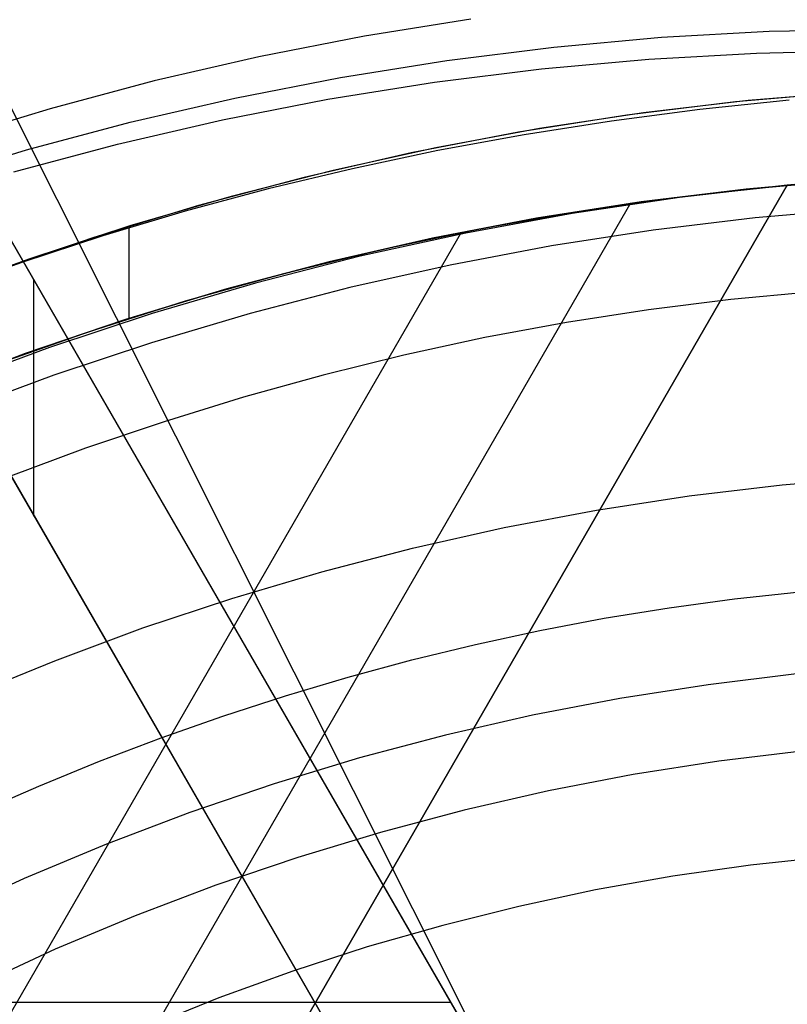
# Model space of a CAD drawing. Header units: millimetres. Extents: x 7986 to 9191, y -11326 to -10283.
# Tile 190 of 256: x 8571 to 8584, y -10628 to -10611. Entities that reach past the tile are written whole.
import ezdxf

# ---------------------------------------------------------------- set-up
doc = ezdxf.new("R2010")
doc.units = ezdxf.units.MM
doc.layers.add('BLANCO METALICO', color=7, linetype='Continuous', true_color=0xededed)
doc.layers.add('luz', color=7, linetype='Continuous')

msp = doc.modelspace()

# ---------------------------------------------------------------- linework, layer by layer
at = {"color": 7, "true_color": 0xffffff}
for p, q in [((8578.405, -10611.117, 44.927), (8576.599, -10611.405, 44.661)), ((8581.64, -10611.425, 48.927), (8583.47, -10611.322, 49.159)), ((8583.47, -10611.322, 49.159), (8585.305, -10611.282, 49.378)), ((8576.599, -10611.405, 44.661), (8574.806, -10611.755, 44.384)), ((8579.816, -10611.59, 48.683), (8581.64, -10611.425, 48.927)), ((8578, -10611.817, 48.428), (8579.816, -10611.59, 48.683)), ((8583.256, -10611.694, 51.017), (8585.09, -10611.653, 51.236)), ((8574.806, -10611.755, 44.384), (8573.028, -10612.165, 44.097)), ((8576.195, -10612.105, 48.162), (8578, -10611.817, 48.428)), ((8579.602, -10611.961, 50.541), (8581.426, -10611.797, 50.785)), ((8581.426, -10611.797, 50.785), (8583.256, -10611.694, 51.017)), ((8577.786, -10612.188, 50.286), (8579.602, -10611.961, 50.541)), ((8573.028, -10612.165, 44.097), (8571.266, -10612.636, 43.799)), ((8574.402, -10612.455, 47.885), (8576.195, -10612.105, 48.162)), ((8575.98, -10612.477, 50.02), (8577.786, -10612.188, 50.286)), ((8572.624, -10612.865, 47.598), (8574.402, -10612.455, 47.885)), ((8574.188, -10612.826, 49.743), (8575.98, -10612.477, 50.02)), ((8583.111, -10612.497, 39.059), (8581.336, -10612.705, 39.059)), ((8583.111, -10612.497, 39.059), (8581.336, -10612.705, 39.059)), ((8583.808, -10612.489, 36.051), (8582.291, -10612.648, 36.051)), ((8583.808, -10612.489, 36.051), (8582.291, -10612.648, 36.051)), ((8584.748, -10612.358, 37.555), (8582.897, -10612.519, 37.555)), ((8584.891, -10612.348, 39.059), (8583.111, -10612.497, 39.059)), ((8584.891, -10612.348, 39.059), (8583.111, -10612.497, 39.059)), ((8571.266, -10612.636, 43.799), (8569.523, -10613.167, 43.492)), ((8582.291, -10612.648, 36.051), (8580.791, -10612.845, 36.051)), ((8582.291, -10612.648, 36.051), (8580.791, -10612.845, 36.051)), ((8582.897, -10612.519, 37.555), (8581.052, -10612.744, 37.555)), ((8572.409, -10613.237, 49.456), (8574.188, -10612.826, 49.743)), ((8581.052, -10612.744, 37.555), (8579.216, -10613.033, 37.555)), ((8580.791, -10612.845, 36.051), (8579.309, -10613.078, 36.051)), ((8580.791, -10612.845, 36.051), (8579.309, -10613.078, 36.051)), ((8581.336, -10612.705, 39.059), (8579.569, -10612.973, 39.059)), ((8581.336, -10612.705, 39.059), (8579.569, -10612.973, 39.059)), ((8570.862, -10613.336, 47.301), (8572.624, -10612.865, 47.598)), ((8579.569, -10612.973, 39.059), (8577.812, -10613.299, 39.059)), ((8579.569, -10612.973, 39.059), (8577.812, -10613.299, 39.059)), ((8579.216, -10613.033, 37.555), (8577.391, -10613.386, 37.555)), ((8579.309, -10613.078, 36.051), (8577.845, -10613.347, 36.051)), ((8579.309, -10613.078, 36.051), (8577.845, -10613.347, 36.051)), ((8569.119, -10613.867, 46.993), (8570.862, -10613.336, 47.301)), ((8570.647, -10613.708, 49.159), (8572.409, -10613.237, 49.456)), ((8577.812, -10613.299, 39.059), (8576.067, -10613.683, 39.059)), ((8577.812, -10613.299, 39.059), (8576.067, -10613.683, 39.059)), ((8577.845, -10613.347, 36.051), (8576.398, -10613.654, 36.051)), ((8577.845, -10613.347, 36.051), (8576.398, -10613.654, 36.051)), ((8577.391, -10613.386, 37.555), (8575.579, -10613.801, 37.555)), ((8576.067, -10613.683, 39.059), (8574.335, -10614.125, 39.059)), ((8576.067, -10613.683, 39.059), (8574.335, -10614.125, 39.059)), ((8576.398, -10613.654, 36.051), (8574.968, -10613.997, 36.051)), ((8576.398, -10613.654, 36.051), (8574.968, -10613.997, 36.051)), ((8575.579, -10613.801, 37.555), (8573.783, -10614.279, 37.555)), ((8583.078, -10613.999, 60.059), (8584.869, -10613.844, 60.059)), ((8583.078, -10613.999, 60.059), (8584.869, -10613.844, 60.059)), ((8584.871, -10613.844, 39.059), (8583.08, -10613.999, 39.059)), ((8584.871, -10613.844, 39.059), (8583.08, -10613.999, 39.059)), ((8585.335, -10613.814, 49.559), (8583.775, -10613.931, 49.559)), ((8545.029, -10681.04, 33.752), (8583.775, -10613.931, 51.642)), ((8545.029, -10681.04, 33.752), (8583.775, -10613.931, 51.642)), ((8583.775, -10613.931, 48.208), (8546.013, -10679.336, 30.772)), ((8583.775, -10613.931, 43.92), (8546.878, -10677.838, 26.884)), ((8583.775, -10613.931, 43.92), (8546.878, -10677.838, 26.884)), ((8574.968, -10613.997, 36.051), (8573.556, -10614.376, 36.051)), ((8574.968, -10613.997, 36.051), (8573.556, -10614.376, 36.051)), ((8581.292, -10614.216, 60.059), (8583.078, -10613.999, 60.059)), ((8581.292, -10614.216, 60.059), (8583.078, -10613.999, 60.059)), ((8583.08, -10613.999, 39.059), (8581.296, -10614.215, 39.059)), ((8583.08, -10613.999, 39.059), (8581.296, -10614.215, 39.059)), ((8583.775, -10613.931, 51.642), (8581.946, -10614.141, 51.389)), ((8583.775, -10613.931, 51.642), (8581.946, -10614.141, 51.389)), ((8582.046, -10614.119, 43.683), (8583.775, -10613.931, 43.92)), ((8582.046, -10614.119, 43.683), (8583.775, -10613.931, 43.92)), ((8583.775, -10613.931, 43.92), (8583.775, -10613.931, 51.642)), ((8583.775, -10613.931, 43.92), (8583.775, -10613.931, 51.642)), ((8574.335, -10614.125, 39.059), (8572.62, -10614.625, 39.059)), ((8574.335, -10614.125, 39.059), (8572.62, -10614.625, 39.059)), ((8581.946, -10614.141, 51.389), (8580.128, -10614.413, 51.125)), ((8581.946, -10614.141, 51.389), (8580.128, -10614.413, 51.125)), ((8580.325, -10614.364, 43.436), (8582.046, -10614.119, 43.683)), ((8580.325, -10614.364, 43.436), (8582.046, -10614.119, 43.683)), ((8581.117, -10614.241, 43.552), (8546.016, -10675.038, 27.344)), ((8573.783, -10614.279, 37.555), (8572.004, -10614.82, 37.555)), ((8579.516, -10614.494, 60.059), (8581.292, -10614.216, 60.059)), ((8579.516, -10614.494, 60.059), (8581.292, -10614.216, 60.059)), ((8581.296, -10614.215, 39.059), (8579.52, -10614.493, 39.059)), ((8581.296, -10614.215, 39.059), (8579.52, -10614.493, 39.059)), ((8584.973, -10614.341, 34.059), (8583.232, -10614.49, 34.059)), ((8584.973, -10614.341, 34.059), (8583.232, -10614.49, 34.059)), ((8573.556, -10614.376, 36.051), (8572.161, -10614.793, 36.051)), ((8573.556, -10614.376, 36.051), (8572.161, -10614.793, 36.051)), ((8577.75, -10614.834, 60.059), (8579.516, -10614.494, 60.059)), ((8577.75, -10614.834, 60.059), (8579.516, -10614.494, 60.059)), ((8579.52, -10614.493, 39.059), (8577.755, -10614.832, 39.059)), ((8579.52, -10614.493, 39.059), (8577.755, -10614.832, 39.059)), ((8580.128, -10614.413, 51.125), (8578.321, -10614.747, 50.85)), ((8580.128, -10614.413, 51.125), (8578.321, -10614.747, 50.85)), ((8578.615, -10614.664, 43.178), (8580.325, -10614.364, 43.436)), ((8578.615, -10614.664, 43.178), (8580.325, -10614.364, 43.436)), ((8583.232, -10614.49, 34.059), (8581.498, -10614.698, 34.059)), ((8583.232, -10614.49, 34.059), (8581.498, -10614.698, 34.059)), ((8572.62, -10614.625, 39.059), (8570.922, -10615.182, 39.059)), ((8572.62, -10614.625, 39.059), (8570.922, -10615.182, 39.059)), ((8572.599, -10614.631, 39.059), (8572.599, -10616.194, 39.059)), ((8576.916, -10615.021, 42.911), (8578.615, -10614.664, 43.178)), ((8576.916, -10615.021, 42.911), (8578.615, -10614.664, 43.178)), ((8541.894, -10677.693, 34.059), (8578.245, -10614.732, 50.844)), ((8572.004, -10614.82, 37.555), (8570.246, -10615.421, 37.555)), ((8572.161, -10614.793, 36.051), (8570.784, -10615.246, 36.051)), ((8572.161, -10614.793, 36.051), (8570.784, -10615.246, 36.051)), ((8575.997, -10615.234, 60.059), (8577.75, -10614.834, 60.059)), ((8575.997, -10615.234, 60.059), (8577.75, -10614.834, 60.059)), ((8577.755, -10614.832, 39.059), (8576.003, -10615.232, 39.059)), ((8577.755, -10614.832, 39.059), (8576.003, -10615.232, 39.059)), ((8578.321, -10614.747, 50.85), (8576.529, -10615.141, 50.564)), ((8578.321, -10614.747, 50.85), (8576.529, -10615.141, 50.564)), ((8581.498, -10614.698, 34.059), (8579.772, -10614.964, 34.059)), ((8581.498, -10614.698, 34.059), (8579.772, -10614.964, 34.059)), ((8575.232, -10615.432, 42.634), (8576.916, -10615.021, 42.911)), ((8575.232, -10615.432, 42.634), (8576.916, -10615.021, 42.911)), ((8579.772, -10614.964, 34.059), (8578.056, -10615.289, 34.059)), ((8579.772, -10614.964, 34.059), (8578.056, -10615.289, 34.059)), ((8570.922, -10615.182, 39.059), (8569.243, -10615.795, 39.059)), ((8570.922, -10615.182, 39.059), (8569.243, -10615.795, 39.059)), ((8576.529, -10615.141, 50.564), (8574.752, -10615.597, 50.268)), ((8576.529, -10615.141, 50.564), (8574.752, -10615.597, 50.268)), ((8570.784, -10615.246, 36.051), (8569.424, -10615.735, 36.051)), ((8570.784, -10615.246, 36.051), (8569.424, -10615.735, 36.051)), ((8574.258, -10615.694, 60.059), (8575.997, -10615.234, 60.059)), ((8574.258, -10615.694, 60.059), (8575.997, -10615.234, 60.059)), ((8576.003, -10615.232, 39.059), (8574.265, -10615.692, 39.059)), ((8576.003, -10615.232, 39.059), (8574.265, -10615.692, 39.059)), ((8578.056, -10615.289, 34.059), (8576.352, -10615.671, 34.059)), ((8578.056, -10615.289, 34.059), (8576.352, -10615.671, 34.059)), ((8573.564, -10615.899, 42.348), (8575.232, -10615.432, 42.634)), ((8573.564, -10615.899, 42.348), (8575.232, -10615.432, 42.634)), ((8574.752, -10615.597, 50.268), (8572.994, -10616.112, 49.962)), ((8574.752, -10615.597, 50.268), (8572.994, -10616.112, 49.962)), ((8576.352, -10615.671, 34.059), (8574.662, -10616.11, 34.059)), ((8576.352, -10615.671, 34.059), (8574.662, -10616.11, 34.059)), ((8572.537, -10616.214, 60.059), (8574.258, -10615.694, 60.059)), ((8572.537, -10616.214, 60.059), (8574.258, -10615.694, 60.059)), ((8574.265, -10615.692, 39.059), (8572.545, -10616.212, 39.059)), ((8574.265, -10615.692, 39.059), (8572.545, -10616.212, 39.059)), ((8584.223, -10615.743, 75.023), (8582.819, -10615.875, 75.023)), ((8584.223, -10615.743, 75.023), (8582.819, -10615.875, 75.023)), ((8571.914, -10616.42, 42.054), (8573.564, -10615.899, 42.348)), ((8571.914, -10616.42, 42.054), (8573.564, -10615.899, 42.348)), ((8582.819, -10615.875, 75.023), (8581.42, -10616.049, 75.023)), ((8582.819, -10615.875, 75.023), (8581.42, -10616.049, 75.023)), ((8572.994, -10616.112, 49.962), (8571.256, -10616.687, 49.646)), ((8572.994, -10616.112, 49.962), (8571.256, -10616.687, 49.646)), ((8574.662, -10616.11, 34.059), (8572.987, -10616.607, 34.059)), ((8574.662, -10616.11, 34.059), (8572.987, -10616.607, 34.059)), ((8581.42, -10616.049, 75.023), (8580.028, -10616.265, 75.023)), ((8581.42, -10616.049, 75.023), (8580.028, -10616.265, 75.023)), ((8570.835, -10616.793, 60.059), (8572.537, -10616.214, 60.059)), ((8570.835, -10616.793, 60.059), (8572.537, -10616.214, 60.059)), ((8572.545, -10616.212, 39.059), (8570.843, -10616.79, 39.059)), ((8572.545, -10616.212, 39.059), (8570.843, -10616.79, 39.059)), ((8580.028, -10616.265, 75.023), (8578.643, -10616.521, 75.023)), ((8580.028, -10616.265, 75.023), (8578.643, -10616.521, 75.023)), ((8570.283, -10616.995, 41.75), (8571.914, -10616.42, 42.054)), ((8570.283, -10616.995, 41.75), (8571.914, -10616.42, 42.054)), ((8578.643, -10616.521, 75.023), (8577.267, -10616.819, 75.023)), ((8578.643, -10616.521, 75.023), (8577.267, -10616.819, 75.023)), ((8571.256, -10616.687, 49.646), (8569.54, -10617.322, 49.321)), ((8571.256, -10616.687, 49.646), (8569.54, -10617.322, 49.321)), ((8572.987, -10616.607, 34.059), (8571.33, -10617.159, 34.059)), ((8572.987, -10616.607, 34.059), (8571.33, -10617.159, 34.059)), ((8569.153, -10617.431, 60.059), (8570.835, -10616.793, 60.059)), ((8569.153, -10617.431, 60.059), (8570.835, -10616.793, 60.059)), ((8570.843, -10616.79, 39.059), (8569.163, -10617.427, 39.059)), ((8570.843, -10616.79, 39.059), (8569.163, -10617.427, 39.059)), ((8577.267, -10616.819, 75.023), (8575.901, -10617.156, 75.023)), ((8577.267, -10616.819, 75.023), (8575.901, -10617.156, 75.023)), ((8571.33, -10617.159, 34.059), (8569.693, -10617.768, 34.059)), ((8571.33, -10617.159, 34.059), (8569.693, -10617.768, 34.059)), ((8575.901, -10617.156, 75.023), (8574.545, -10617.532, 75.023)), ((8575.901, -10617.156, 75.023), (8574.545, -10617.532, 75.023)), ((8574.545, -10617.532, 75.023), (8573.201, -10617.947, 75.023)), ((8574.545, -10617.532, 75.023), (8573.201, -10617.947, 75.023)), ((8573.201, -10617.947, 75.023), (8571.868, -10618.399, 75.023)), ((8573.201, -10617.947, 75.023), (8571.868, -10618.399, 75.023)), ((8571.868, -10618.399, 75.023), (8570.549, -10618.889, 75.023)), ((8571.868, -10618.399, 75.023), (8570.549, -10618.889, 75.023)), ((8582.111, -10619.208, 34.059), (8583.692, -10619.019, 34.059)), ((8582.111, -10619.208, 34.059), (8583.692, -10619.019, 34.059)), ((8583.692, -10619.019, 34.059), (8585.28, -10618.885, 34.059)), ((8583.692, -10619.019, 34.059), (8585.28, -10618.885, 34.059)), ((8580.536, -10619.449, 34.059), (8582.111, -10619.208, 34.059)), ((8580.536, -10619.449, 34.059), (8582.111, -10619.208, 34.059)), ((8578.971, -10619.744, 34.059), (8580.536, -10619.449, 34.059)), ((8578.971, -10619.744, 34.059), (8580.536, -10619.449, 34.059)), ((8577.417, -10620.092, 34.059), (8578.971, -10619.744, 34.059)), ((8577.417, -10620.092, 34.059), (8578.971, -10619.744, 34.059)), ((8575.875, -10620.493, 34.059), (8577.417, -10620.092, 34.059)), ((8575.875, -10620.493, 34.059), (8577.417, -10620.092, 34.059)), ((8574.347, -10620.945, 34.059), (8575.875, -10620.493, 34.059)), ((8574.347, -10620.945, 34.059), (8575.875, -10620.493, 34.059)), ((8582.878, -10620.955, 32.648), (8583.988, -10620.834, 32.648)), ((8582.878, -10620.955, 32.648), (8583.988, -10620.834, 32.648)), ((8572.836, -10621.448, 34.059), (8574.347, -10620.945, 34.059)), ((8572.836, -10621.448, 34.059), (8574.347, -10620.945, 34.059)), ((8581.772, -10621.105, 32.648), (8582.878, -10620.955, 32.648)), ((8581.772, -10621.105, 32.648), (8582.878, -10620.955, 32.648)), ((8580.67, -10621.284, 32.648), (8581.772, -10621.105, 32.648)), ((8580.67, -10621.284, 32.648), (8581.772, -10621.105, 32.648)), ((8579.575, -10621.492, 32.648), (8580.67, -10621.284, 32.648)), ((8579.575, -10621.492, 32.648), (8580.67, -10621.284, 32.648)), ((8571.343, -10622.003, 34.059), (8572.836, -10621.448, 34.059)), ((8571.343, -10622.003, 34.059), (8572.836, -10621.448, 34.059)), ((8578.485, -10621.727, 32.648), (8579.575, -10621.492, 32.648)), ((8578.485, -10621.727, 32.648), (8579.575, -10621.492, 32.648)), ((8577.402, -10621.991, 32.648), (8578.485, -10621.727, 32.648)), ((8577.402, -10621.991, 32.648), (8578.485, -10621.727, 32.648)), ((8569.87, -10622.608, 34.059), (8571.343, -10622.003, 34.059)), ((8569.87, -10622.608, 34.059), (8571.343, -10622.003, 34.059)), ((8576.326, -10622.281, 32.648), (8577.402, -10621.991, 32.648)), ((8576.326, -10622.281, 32.648), (8577.402, -10621.991, 32.648)), ((8575.258, -10622.599, 32.648), (8576.326, -10622.281, 32.648)), ((8575.258, -10622.599, 32.648), (8576.326, -10622.281, 32.648)), ((8583.933, -10622.228, 77.059), (8582.431, -10622.41, 77.059)), ((8583.933, -10622.228, 77.059), (8582.431, -10622.41, 77.059)), ((8582.431, -10622.41, 77.059), (8580.937, -10622.644, 77.059)), ((8582.431, -10622.41, 77.059), (8580.937, -10622.644, 77.059)), ((8574.198, -10622.943, 32.648), (8575.258, -10622.599, 32.648)), ((8574.198, -10622.943, 32.648), (8575.258, -10622.599, 32.648)), ((8580.937, -10622.644, 77.059), (8579.451, -10622.93, 77.059)), ((8580.937, -10622.644, 77.059), (8579.451, -10622.93, 77.059)), ((8573.147, -10623.314, 32.648), (8574.198, -10622.943, 32.648)), ((8573.147, -10623.314, 32.648), (8574.198, -10622.943, 32.648)), ((8579.451, -10622.93, 77.059), (8577.977, -10623.266, 77.059)), ((8579.451, -10622.93, 77.059), (8577.977, -10623.266, 77.059)), ((8572.105, -10623.71, 32.648), (8573.147, -10623.314, 32.648)), ((8572.105, -10623.71, 32.648), (8573.147, -10623.314, 32.648)), ((8577.977, -10623.266, 77.059), (8576.514, -10623.654, 77.059)), ((8577.977, -10623.266, 77.059), (8576.514, -10623.654, 77.059)), ((8584.069, -10623.533, 24.474), (8582.612, -10623.71, 24.474)), ((8584.069, -10623.533, 24.474), (8582.612, -10623.71, 24.474)), ((8576.514, -10623.654, 77.059), (8575.066, -10624.091, 77.059)), ((8576.514, -10623.654, 77.059), (8575.066, -10624.091, 77.059)), ((8571.073, -10624.132, 32.648), (8572.105, -10623.71, 32.648)), ((8571.073, -10624.132, 32.648), (8572.105, -10623.71, 32.648)), ((8582.612, -10623.71, 24.474), (8581.162, -10623.937, 24.474)), ((8582.612, -10623.71, 24.474), (8581.162, -10623.937, 24.474)), ((8581.162, -10623.937, 24.474), (8579.721, -10624.214, 24.474)), ((8581.162, -10623.937, 24.474), (8579.721, -10624.214, 24.474)), ((8570.052, -10624.579, 32.648), (8571.073, -10624.132, 32.648)), ((8570.052, -10624.579, 32.648), (8571.073, -10624.132, 32.648)), ((8575.066, -10624.091, 77.059), (8573.634, -10624.578, 77.059)), ((8575.066, -10624.091, 77.059), (8573.634, -10624.578, 77.059)), ((8579.721, -10624.214, 24.474), (8578.291, -10624.541, 24.474)), ((8579.721, -10624.214, 24.474), (8578.291, -10624.541, 24.474)), ((8578.291, -10624.541, 24.474), (8576.872, -10624.916, 24.474)), ((8578.291, -10624.541, 24.474), (8576.872, -10624.916, 24.474)), ((8573.634, -10624.578, 77.059), (8572.22, -10625.115, 77.059)), ((8573.634, -10624.578, 77.059), (8572.22, -10625.115, 77.059)), ((8576.872, -10624.916, 24.474), (8575.468, -10625.341, 24.474)), ((8576.872, -10624.916, 24.474), (8575.468, -10625.341, 24.474)), ((8572.22, -10625.115, 77.059), (8570.825, -10625.7, 77.059)), ((8572.22, -10625.115, 77.059), (8570.825, -10625.7, 77.059)), ((8575.468, -10625.341, 24.474), (8574.078, -10625.813, 24.474)), ((8575.468, -10625.341, 24.474), (8574.078, -10625.813, 24.474)), ((8584.474, -10625.333, 23.059), (8583.15, -10625.474, 23.059)), ((8584.474, -10625.333, 23.059), (8583.15, -10625.474, 23.059)), ((8583.15, -10625.474, 23.059), (8581.832, -10625.662, 23.059)), ((8583.15, -10625.474, 23.059), (8581.832, -10625.662, 23.059)), ((8570.825, -10625.7, 77.059), (8569.451, -10626.332, 77.059)), ((8570.825, -10625.7, 77.059), (8569.451, -10626.332, 77.059)), ((8581.832, -10625.662, 23.059), (8580.521, -10625.894, 23.059)), ((8581.832, -10625.662, 23.059), (8580.521, -10625.894, 23.059)), ((8574.078, -10625.813, 24.474), (8572.706, -10626.334, 24.474)), ((8574.078, -10625.813, 24.474), (8572.706, -10626.334, 24.474)), ((8580.521, -10625.894, 23.059), (8579.22, -10626.172, 23.059)), ((8580.521, -10625.894, 23.059), (8579.22, -10626.172, 23.059)), ((8579.22, -10626.172, 23.059), (8577.928, -10626.494, 23.059)), ((8579.22, -10626.172, 23.059), (8577.928, -10626.494, 23.059)), ((8572.706, -10626.334, 24.474), (8571.353, -10626.901, 24.474)), ((8572.706, -10626.334, 24.474), (8571.353, -10626.901, 24.474)), ((8577.928, -10626.494, 23.059), (8576.648, -10626.861, 23.059)), ((8577.928, -10626.494, 23.059), (8576.648, -10626.861, 23.059)), ((8576.648, -10626.861, 23.059), (8575.382, -10627.271, 23.059)), ((8576.648, -10626.861, 23.059), (8575.382, -10627.271, 23.059)), ((8571.353, -10626.901, 24.474), (8570.02, -10627.515, 24.474)), ((8571.353, -10626.901, 24.474), (8570.02, -10627.515, 24.474)), ((8575.382, -10627.271, 23.059), (8574.131, -10627.725, 23.059)), ((8575.382, -10627.271, 23.059), (8574.131, -10627.725, 23.059)), ((8574.131, -10627.725, 23.059), (8572.896, -10628.222, 23.059)), ((8574.131, -10627.725, 23.059), (8572.896, -10628.222, 23.059))]:
    msp.add_line(p, q, dxfattribs=at)
at = {"layer": 'BLANCO METALICO'}
for p, q in [((8578.657, -10628.827, 156.581), (8556.123, -10589.797, 156.581)), ((8578.657, -10628.827, 158.081), (8556.123, -10589.797, 158.081)), ((8578.657, -10628.827, 159.581), (8561.699, -10599.456, 159.581)), ((8561.699, -10599.456, 162.081), (8578.657, -10628.827, 162.081)), ((8578.657, -10628.827, 160.831), (8561.699, -10599.456, 160.831)), ((8559.967, -10600.456, 159.581), (8576.925, -10629.827, 159.581)), ((8576.925, -10629.827, 162.081), (8559.967, -10600.456, 162.081)), ((8559.967, -10600.456, 160.831), (8576.925, -10629.827, 160.831)), ((8570.99, -10619.548, 162.081), (8570.99, -10615.548, 162.081)), ((8578.066, -10627.804, 156.581), (8554.972, -10627.804, 156.581))]:
    msp.add_line(p, q, dxfattribs=at)
at = {"layer": 'luz', "color": 254, "true_color": 0xcad1ee}
for p, q in [((8527.776, -10527.27, -56.991), (8663.249, -10797.278, -56.991)), ((8527.776, -10527.27, -58.491), (8663.249, -10797.278, -58.491))]:
    msp.add_line(p, q, dxfattribs=at)

doc.saveas('drawing.dxf')
